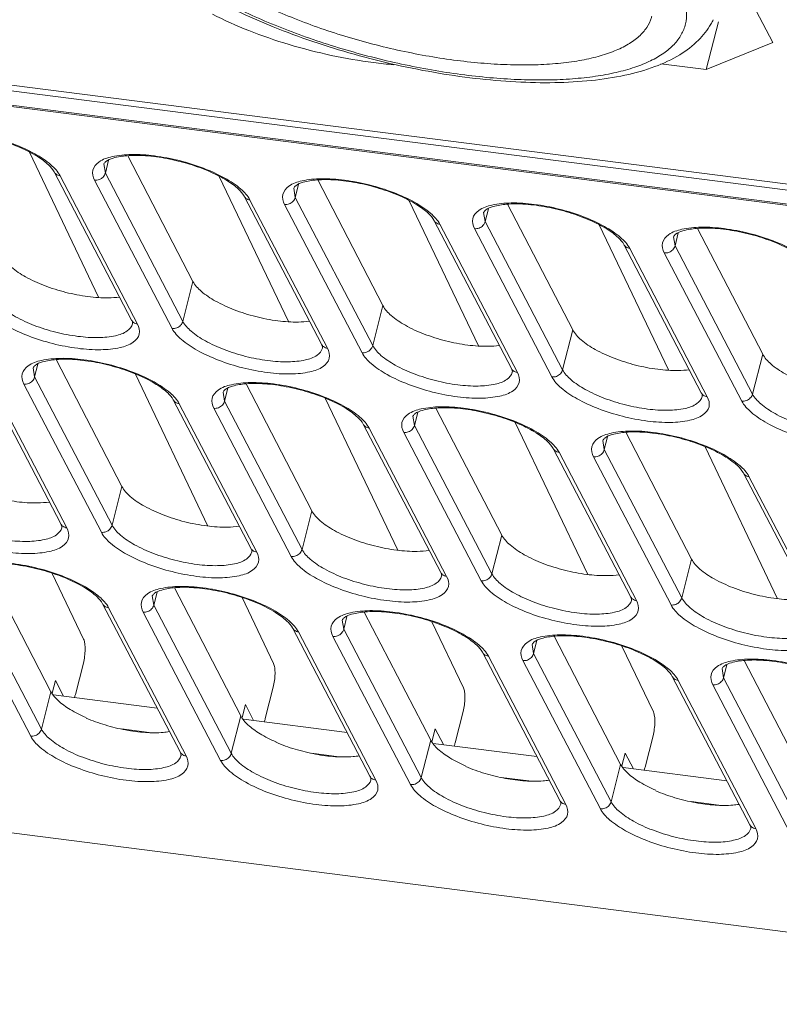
# Model space of a CAD drawing. Header units: millimetres. Extents: x -473 to 23648, y -382 to 1866.
# Tile 121 of 256: x 5718 to 5760, y 393 to 447. Entities that reach past the tile are written whole.
import ezdxf

# ---------------------------------------------------------------- set-up
doc = ezdxf.new("R2010")
doc.units = ezdxf.units.MM
doc.header["$LTSCALE"] = 80
doc.layers.get('0').update_dxf_attribs({"linetype": 'CONTINUOUS'})

msp = doc.modelspace()

# ---------------------------------------------------------------- linework, layer by layer
at = {"linetype": 'Continuous', "lineweight": 0}
for p, q in [((5751.491, 461.449), (5759.547, 446.025)), ((5644.019, 452.776), (5775.88, 435.943)), ((5648.113, 452.566), (5771.437, 436.822)), ((5776.317, 435.107), (5644.456, 451.94)), ((5776.419, 435.016), (5644.558, 451.849)), ((5755.895, 444.541), (5756.564, 447.17)), ((5759.547, 446.025), (5755.895, 444.541)), ((5753.396, 444.86), (5755.895, 444.541)), ((5722.501, 432.027), (5718.698, 439.994)), ((5724.106, 439.806), (5727.686, 432.895)), ((5722.87, 438.85), (5722.788, 439.352)), ((5722.87, 438.85), (5723.05, 439.557)), ((5720.056, 438.922), (5724.313, 430.771)), ((5720.384, 438.703), (5724.641, 430.552)), ((5727.128, 430.7), (5722.87, 438.85)), ((5732.936, 430.695), (5729.133, 438.662)), ((5726.539, 430.31), (5722.282, 438.461)), ((5733.306, 437.518), (5733.223, 438.02)), ((5733.306, 437.518), (5733.485, 438.225)), ((5734.541, 438.474), (5738.121, 431.563)), ((5730.491, 437.59), (5734.748, 429.439)), ((5737.563, 429.368), (5733.306, 437.518)), ((5730.819, 437.371), (5735.077, 429.22)), ((5736.974, 428.978), (5732.717, 437.129)), ((5743.371, 429.363), (5739.569, 437.33)), ((5743.741, 436.186), (5743.92, 436.893)), ((5744.977, 437.142), (5748.556, 430.231)), ((5743.741, 436.186), (5743.659, 436.688)), ((5740.926, 436.257), (5745.183, 428.107)), ((5741.255, 436.039), (5745.512, 427.888)), ((5747.409, 427.646), (5743.152, 435.797)), ((5747.998, 428.036), (5743.741, 436.186)), ((5753.807, 428.03), (5750.004, 435.998)), ((5755.412, 435.81), (5758.991, 428.899)), ((5754.176, 434.854), (5754.094, 435.355)), ((5754.176, 434.854), (5754.355, 435.561)), ((5751.361, 434.925), (5755.618, 426.775)), ((5751.69, 434.707), (5755.947, 426.556)), ((5758.433, 426.704), (5754.176, 434.854)), ((5757.844, 426.314), (5753.587, 434.464)), ((5727.128, 430.7), (5727.686, 432.895)), ((5737.563, 429.368), (5738.121, 431.563)), ((5747.998, 428.036), (5748.556, 430.231)), ((5758.433, 426.704), (5758.991, 428.899)), ((5718.985, 427.643), (5719.164, 428.35)), ((5720.166, 428.599), (5723.782, 421.617)), ((5716.17, 427.714), (5720.427, 419.564)), ((5718.985, 427.643), (5718.903, 428.145)), ((5728.505, 419.448), (5724.519, 427.8)), ((5716.499, 427.496), (5720.756, 419.345)), ((5722.653, 419.103), (5718.396, 427.254)), ((5723.242, 419.493), (5718.985, 427.643)), ((5730.601, 427.267), (5734.217, 420.285)), ((5729.42, 426.311), (5729.338, 426.812)), ((5729.42, 426.311), (5729.6, 427.018)), ((5726.605, 426.382), (5730.862, 418.232)), ((5726.934, 426.164), (5731.191, 418.013)), ((5733.677, 418.161), (5729.42, 426.311)), ((5738.94, 418.116), (5734.954, 426.468)), ((5733.088, 417.771), (5728.831, 425.921)), ((5739.855, 424.979), (5740.035, 425.686)), ((5741.036, 425.934), (5744.652, 418.953)), ((5737.04, 425.05), (5741.297, 416.9)), ((5739.855, 424.979), (5739.773, 425.48)), ((5744.112, 416.828), (5739.855, 424.979)), ((5749.375, 416.784), (5745.389, 425.136)), ((5737.369, 424.832), (5741.626, 416.681)), ((5743.523, 416.439), (5739.266, 424.589)), ((5751.471, 424.602), (5755.087, 417.621)), ((5750.29, 423.647), (5750.208, 424.148)), ((5750.29, 423.647), (5750.47, 424.353)), ((5747.475, 423.718), (5751.732, 415.568)), ((5747.804, 423.499), (5752.061, 415.349)), ((5754.547, 415.496), (5750.29, 423.647)), ((5759.811, 415.452), (5755.824, 423.804)), ((5753.958, 415.107), (5749.701, 423.257)), ((5757.91, 422.386), (5762.167, 414.235)), ((5758.239, 422.167), (5762.496, 414.017)), ((5723.242, 419.493), (5723.782, 421.617)), ((5733.677, 418.161), (5734.217, 420.285)), ((5744.112, 416.828), (5744.652, 418.953)), ((5716.23, 417.383), (5719.879, 410.339)), ((5754.547, 415.496), (5755.087, 417.621)), ((5721.679, 413.219), (5719.948, 416.846)), ((5719.356, 408.285), (5715.099, 416.436)), ((5718.767, 407.896), (5714.51, 416.046)), ((5725.534, 415.104), (5725.714, 415.81)), ((5726.665, 416.051), (5730.314, 409.007)), ((5725.534, 415.104), (5725.452, 415.605)), ((5732.114, 411.887), (5730.383, 415.513)), ((5722.719, 415.175), (5726.976, 407.025)), ((5723.048, 414.956), (5727.305, 406.806)), ((5729.202, 406.564), (5724.945, 414.714)), ((5729.791, 406.953), (5725.534, 415.104)), ((5737.101, 414.719), (5740.749, 407.675)), ((5735.969, 413.772), (5735.887, 414.273)), ((5735.969, 413.772), (5736.149, 414.478)), ((5742.549, 410.555), (5740.819, 414.181)), ((5733.154, 413.843), (5737.412, 405.692)), ((5733.483, 413.624), (5737.74, 405.474)), ((5740.226, 405.621), (5735.969, 413.772)), ((5739.638, 405.232), (5735.38, 413.382)), ((5746.404, 412.44), (5746.584, 413.146)), ((5747.536, 413.386), (5751.184, 406.343)), ((5743.59, 412.511), (5747.847, 404.36)), ((5746.404, 412.44), (5746.322, 412.941)), ((5752.985, 409.223), (5751.254, 412.849)), ((5743.918, 412.292), (5748.175, 404.142)), ((5750.073, 403.899), (5745.816, 412.05)), ((5750.661, 404.289), (5746.404, 412.44)), ((5757.971, 412.054), (5761.619, 405.011)), ((5721.224, 410.192), (5721.661, 411.912)), ((5756.839, 411.108), (5756.757, 411.609)), ((5756.839, 411.108), (5757.019, 411.814)), ((5719.948, 410.253), (5720.128, 410.962)), ((5720.58, 410.092), (5720.128, 410.962)), ((5754.025, 411.179), (5758.282, 403.028)), ((5754.353, 410.96), (5758.61, 402.81)), ((5761.096, 402.957), (5756.839, 411.108)), ((5719.356, 408.285), (5719.879, 410.339)), ((5731.659, 408.86), (5732.096, 410.58)), ((5760.508, 402.567), (5756.251, 410.718)), ((5720.02, 410.163), (5725.717, 409.436)), ((5730.383, 408.921), (5730.563, 409.63)), ((5731.015, 408.76), (5730.563, 409.63)), ((5729.791, 406.953), (5730.314, 409.007)), ((5730.456, 408.831), (5736.152, 408.104)), ((5742.094, 407.527), (5742.532, 409.248)), ((5723.756, 408.292), (5725.273, 408.099)), ((5740.818, 407.589), (5740.998, 408.298)), ((5741.45, 407.428), (5740.998, 408.298)), ((5740.226, 405.621), (5740.749, 407.675)), ((5752.529, 406.195), (5752.967, 407.916)), ((5681.574, 407.182), (5791.482, 393.152)), ((5740.891, 407.499), (5746.587, 406.772)), ((5734.191, 406.96), (5735.708, 406.766)), ((5751.253, 406.257), (5751.433, 406.966)), ((5751.885, 406.096), (5751.433, 406.966)), ((5750.661, 404.289), (5751.184, 406.343)), ((5751.326, 406.167), (5757.022, 405.44)), ((5744.626, 405.628), (5746.143, 405.434)), ((5755.061, 404.296), (5756.578, 404.102))]:
    msp.add_line(p, q, dxfattribs=at)
msp.add_arc((5752.794, 448.974), 3.871, 330.0422, 334.1368, dxfattribs=at)
for points, start_tangent, end_tangent in [([(5722.783, 453.61), (5723.611, 452.372), (5724.789, 451.149), (5726.24, 449.995), (5727.919, 448.916), (5729.793, 447.915), (5731.831, 446.999), (5733.998, 446.178), (5736.257, 445.463), (5738.57, 444.865), (5740.896, 444.394), (5743.197, 444.058), (5745.434, 443.866), (5747.571, 443.825), (5749.578, 443.943), (5751.422, 444.23), (5753.067, 444.703), (5754.438, 445.359), (5755.462, 446.154), (5756.148, 447.041)], (0.462963, -0.886378), (0.499348, 0.866402)), ([(5723.769, 452.954), (5724.222, 452.237), (5724.837, 451.508), (5725.609, 450.772), (5726.528, 450.039), (5727.585, 449.317), (5728.768, 448.613), (5730.064, 447.935), (5731.458, 447.29), (5732.937, 446.686), (5734.483, 446.13), (5736.079, 445.627), (5737.709, 445.182), (5739.353, 444.802), (5740.995, 444.489), (5742.616, 444.248), (5744.198, 444.08), (5745.724, 443.989), (5747.177, 443.974), (5748.542, 444.036), (5749.803, 444.174), (5750.947, 444.387), (5751.961, 444.673), (5752.834, 445.028), (5753.557, 445.448), (5754.121, 445.929), (5754.52, 446.466), (5754.75, 447.052), (5754.809, 447.682), (5754.695, 448.347), (5754.41, 449.042)], (0.462963, -0.886378), (-0.462963, 0.886378)), ([(5725.572, 452.724), (5726.005, 452.046), (5726.603, 451.355), (5727.358, 450.66), (5728.26, 449.969), (5729.299, 449.29), (5730.461, 448.634), (5731.731, 448.007), (5733.094, 447.417), (5734.532, 446.873), (5736.027, 446.38), (5737.561, 445.946), (5739.115, 445.575), (5740.668, 445.273), (5742.201, 445.042), (5743.695, 444.886), (5745.131, 444.807), (5746.491, 444.806), (5747.758, 444.883), (5748.916, 445.037), (5749.95, 445.265), (5750.848, 445.566), (5751.598, 445.935), (5752.191, 446.368), (5752.619, 446.859), (5752.877, 447.402), (5752.9, 447.486)], (0.462963, -0.886378), (0.245532, 0.969389)), ([(5728.755, 447.588), (5730.753, 446.688), (5732.967, 445.92), (5735.288, 445.323), (5737.606, 444.925), (5738.719, 444.808)], (0.890041, -0.455881), (0.996669, -0.081553)), ([(5712.81, 441.09), (5713.862, 441.205), (5715.135, 441.129), (5716.504, 440.867), (5717.835, 440.447), (5718.997, 439.91), (5719.877, 439.307)], (0.976908, 0.21366), (0.754931, -0.655805)), ([(5719.749, 439.302), (5719.117, 439.777), (5718.188, 440.259), (5717.053, 440.677), (5715.829, 440.98), (5714.641, 441.137), (5713.618, 441.138), (5712.871, 441.009), (5712.463, 440.818), (5712.353, 440.684)], (-0.728784, 0.684744), (-0.486995, -0.873405)), ([(5722.282, 438.461), (5722.186, 439.013), (5722.518, 439.461), (5723.245, 439.757)], (-0.462963, 0.886378), (0.976908, 0.21366)), ([(5730.184, 437.97), (5729.552, 438.445), (5728.623, 438.927), (5727.488, 439.345), (5726.264, 439.648), (5725.076, 439.805), (5724.053, 439.806), (5723.306, 439.677), (5722.898, 439.486), (5722.788, 439.352)], (-0.728784, 0.684744), (-0.486995, -0.873405)), ([(5723.245, 439.757), (5724.297, 439.873), (5725.57, 439.796), (5726.939, 439.535), (5728.27, 439.115), (5729.432, 438.577), (5730.312, 437.975)], (0.976908, 0.21366), (0.754931, -0.655805)), ([(5720.056, 438.922), (5719.749, 439.302)], (-0.462963, 0.886378), (-0.728784, 0.684744)), ([(5719.877, 439.307), (5720.384, 438.703)], (0.754931, -0.655805), (0.462963, -0.886378)), ([(5720.384, 438.703), (5720.163, 438.794), (5720.056, 438.922)], (-0.99195, 0.126629), (-0.465495, 0.88505)), ([(5722.282, 438.461), (5722.534, 438.491), (5722.75, 438.633), (5722.87, 438.85)], (0.99195, -0.126629), (0.246442, 0.969157)), ([(5740.619, 436.637), (5739.987, 437.112), (5739.058, 437.595), (5737.923, 438.013), (5736.699, 438.316), (5735.511, 438.473), (5734.488, 438.474), (5733.742, 438.344), (5733.333, 438.154), (5733.223, 438.02)], (-0.728784, 0.684744), (-0.486995, -0.873405)), ([(5733.68, 438.425), (5734.732, 438.541), (5736.005, 438.464), (5737.374, 438.203), (5738.705, 437.783), (5739.867, 437.245), (5740.747, 436.642)], (0.976908, 0.21366), (0.754931, -0.655805)), ([(5730.491, 437.59), (5730.184, 437.97)], (-0.462963, 0.886378), (-0.728784, 0.684744)), ([(5730.312, 437.975), (5730.819, 437.371)], (0.754931, -0.655805), (0.462963, -0.886378)), ([(5732.717, 437.129), (5732.622, 437.681), (5732.953, 438.129), (5733.68, 438.425)], (-0.462963, 0.886378), (0.976908, 0.21366)), ([(5730.819, 437.371), (5730.598, 437.461), (5730.491, 437.59)], (-0.99195, 0.126629), (-0.465495, 0.88505)), ([(5732.717, 437.129), (5732.969, 437.159), (5733.185, 437.301), (5733.306, 437.518)], (0.99195, -0.126629), (0.246442, 0.969157)), ([(5743.152, 435.797), (5743.057, 436.349), (5743.388, 436.797), (5744.116, 437.093)], (-0.462963, 0.886378), (0.976908, 0.21366)), ([(5751.054, 435.305), (5750.422, 435.78), (5749.493, 436.263), (5748.359, 436.681), (5747.134, 436.984), (5745.947, 437.141), (5744.923, 437.142), (5744.177, 437.012), (5743.768, 436.822), (5743.659, 436.688)], (-0.728784, 0.684744), (-0.486995, -0.873405)), ([(5744.116, 437.093), (5745.167, 437.209), (5746.44, 437.132), (5747.809, 436.871), (5749.14, 436.451), (5750.302, 435.913), (5751.182, 435.31)], (0.976908, 0.21366), (0.754931, -0.655805)), ([(5740.926, 436.257), (5740.619, 436.637)], (-0.462963, 0.886378), (-0.728784, 0.684744)), ([(5740.747, 436.642), (5741.255, 436.039)], (0.754931, -0.655805), (0.462963, -0.886378)), ([(5741.255, 436.039), (5741.033, 436.129), (5740.926, 436.258)], (-0.99195, 0.126629), (-0.465495, 0.88505)), ([(5743.152, 435.797), (5743.404, 435.827), (5743.62, 435.969), (5743.741, 436.186)], (0.99195, -0.126629), (0.246442, 0.969157)), ([(5761.489, 433.973), (5760.857, 434.448), (5759.928, 434.931), (5758.794, 435.349), (5757.569, 435.652), (5756.382, 435.808), (5755.358, 435.81), (5754.612, 435.68), (5754.203, 435.49), (5754.094, 435.355)], (-0.728784, 0.684744), (-0.486995, -0.873405)), ([(5754.551, 435.761), (5755.602, 435.877), (5756.875, 435.8), (5758.244, 435.539), (5759.575, 435.119), (5760.737, 434.581), (5761.617, 433.978)], (0.976908, 0.21366), (0.754931, -0.655805)), ([(5751.361, 434.925), (5751.054, 435.305)], (-0.462963, 0.886378), (-0.728784, 0.684744)), ([(5751.182, 435.31), (5751.69, 434.707)], (0.754931, -0.655805), (0.462963, -0.886378)), ([(5753.587, 434.464), (5753.492, 435.017), (5753.823, 435.465), (5754.551, 435.761)], (-0.462963, 0.886378), (0.976908, 0.21366)), ([(5751.69, 434.707), (5751.468, 434.797), (5751.361, 434.925)], (-0.99195, 0.126629), (-0.465495, 0.88505)), ([(5753.587, 434.464), (5753.839, 434.494), (5754.055, 434.637), (5754.176, 434.854)], (0.99195, -0.126629), (0.246442, 0.969157)), ([(5717.251, 434.227), (5717.706, 433.684), (5718.487, 433.147), (5719.519, 432.668), (5720.701, 432.294), (5721.916, 432.062), (5723.046, 431.994), (5723.642, 432.038)], (0.459922, -0.88796), (0.990988, 0.133951)), ([(5727.686, 432.895), (5728.141, 432.352), (5728.922, 431.815), (5729.955, 431.335), (5731.136, 430.962), (5732.351, 430.73), (5733.481, 430.662), (5734.077, 430.706)], (0.459922, -0.88796), (0.990988, 0.133951)), ([(5724.364, 430.562), (5724.071, 430.173), (5723.425, 429.91), (5722.491, 429.808), (5721.361, 429.876), (5720.145, 430.107), (5718.963, 430.48), (5717.93, 430.957), (5717.147, 431.492), (5716.692, 432.032)], (-0.250929, -0.968006), (-0.462962, 0.886378)), ([(5724.641, 430.552), (5724.737, 430), (5724.405, 429.552), (5723.678, 429.256), (5722.626, 429.14), (5721.353, 429.217), (5719.984, 429.478), (5718.653, 429.898), (5717.491, 430.436), (5716.611, 431.039), (5716.104, 431.642)], (0.462963, -0.886378), (-0.462963, 0.886378)), ([(5738.121, 431.563), (5738.576, 431.02), (5739.357, 430.482), (5740.39, 430.003), (5741.571, 429.629), (5742.786, 429.397), (5743.916, 429.33), (5744.513, 429.374)], (0.459922, -0.88796), (0.990988, 0.133951)), ([(5724.355, 430.671), (5724.313, 430.771)], (-0.290231, 0.956957), (-0.462963, 0.886378)), ([(5724.641, 430.552), (5724.42, 430.643), (5724.313, 430.771)], (-0.99195, 0.126629), (-0.465495, 0.88505)), ([(5724.364, 430.562), (5724.367, 430.603), (5724.355, 430.671)], (0.222377, 0.974961), (-0.290231, 0.956957)), ([(5726.539, 430.31), (5726.791, 430.34), (5727.007, 430.483), (5727.128, 430.7)], (0.99195, -0.126629), (0.246442, 0.969157)), ([(5734.799, 429.23), (5734.506, 428.841), (5733.86, 428.578), (5732.926, 428.476), (5731.796, 428.543), (5730.58, 428.775), (5729.398, 429.148), (5728.365, 429.625), (5727.582, 430.16), (5727.128, 430.7)], (-0.250929, -0.968006), (-0.462962, 0.886378)), ([(5735.077, 429.22), (5735.172, 428.668), (5734.84, 428.22), (5734.113, 427.924), (5733.061, 427.808), (5731.788, 427.885), (5730.419, 428.146), (5729.088, 428.566), (5727.926, 429.104), (5727.046, 429.707), (5726.539, 430.31)], (0.462963, -0.886378), (-0.462963, 0.886378)), ([(5748.556, 430.231), (5749.011, 429.688), (5749.793, 429.15), (5750.825, 428.671), (5752.006, 428.297), (5753.221, 428.065), (5754.351, 427.998), (5754.948, 428.042)], (0.459922, -0.88796), (0.990988, 0.133951)), ([(5734.79, 429.339), (5734.748, 429.439)], (-0.290231, 0.956957), (-0.462963, 0.886378)), ([(5735.077, 429.22), (5734.855, 429.311), (5734.748, 429.439)], (-0.99195, 0.126629), (-0.465495, 0.88505)), ([(5734.799, 429.23), (5734.802, 429.27), (5734.79, 429.339)], (0.222377, 0.974961), (-0.290231, 0.956957)), ([(5736.974, 428.978), (5737.226, 429.008), (5737.442, 429.151), (5737.563, 429.368)], (0.99195, -0.126629), (0.246442, 0.969157)), ([(5745.234, 427.898), (5744.941, 427.509), (5744.295, 427.246), (5743.361, 427.144), (5742.231, 427.211), (5741.015, 427.443), (5739.833, 427.816), (5738.8, 428.293), (5738.017, 428.828), (5737.563, 429.368)], (-0.250929, -0.968006), (-0.462962, 0.886378)), ([(5745.512, 427.888), (5745.607, 427.336), (5745.275, 426.888), (5744.548, 426.591), (5743.496, 426.476), (5742.223, 426.553), (5740.854, 426.814), (5739.523, 427.234), (5738.361, 427.772), (5737.482, 428.374), (5736.974, 428.978)], (0.462963, -0.886378), (-0.462963, 0.886378)), ([(5758.991, 428.899), (5759.446, 428.356), (5760.228, 427.818), (5761.26, 427.339), (5762.441, 426.965), (5763.656, 426.733), (5764.786, 426.666), (5765.383, 426.71)], (0.459922, -0.88796), (0.990988, 0.133951)), ([(5718.396, 427.254), (5718.301, 427.806), (5718.632, 428.254), (5719.36, 428.55)], (-0.462963, 0.886378), (0.976908, 0.21366)), ([(5726.298, 426.762), (5725.666, 427.237), (5724.738, 427.72), (5723.603, 428.138), (5722.378, 428.441), (5721.191, 428.598), (5720.168, 428.599), (5719.421, 428.469), (5719.012, 428.279), (5718.903, 428.145)], (-0.728784, 0.684744), (-0.486995, -0.873405)), ([(5719.36, 428.55), (5720.411, 428.666), (5721.684, 428.589), (5723.053, 428.328), (5724.384, 427.908), (5725.546, 427.37), (5726.426, 426.767)], (0.976908, 0.21366), (0.754931, -0.655805)), ([(5745.225, 428.007), (5745.183, 428.107)], (-0.290231, 0.956957), (-0.462963, 0.886378)), ([(5745.512, 427.888), (5745.29, 427.979), (5745.183, 428.107)], (-0.99195, 0.126629), (-0.465495, 0.88505)), ([(5745.234, 427.898), (5745.238, 427.938), (5745.225, 428.007)], (0.222377, 0.974961), (-0.290231, 0.956957)), ([(5747.409, 427.646), (5747.661, 427.676), (5747.877, 427.819), (5747.998, 428.036)], (0.99195, -0.126629), (0.246442, 0.969157)), ([(5755.669, 426.565), (5755.376, 426.177), (5754.73, 425.914), (5753.796, 425.811), (5752.666, 425.879), (5751.45, 426.111), (5750.268, 426.483), (5749.235, 426.961), (5748.453, 427.496), (5747.998, 428.036)], (-0.250929, -0.968006), (-0.462962, 0.886378)), ([(5718.396, 427.254), (5718.648, 427.284), (5718.864, 427.426), (5718.985, 427.643)], (0.99195, -0.126629), (0.246442, 0.969157)), ([(5728.831, 425.921), (5728.736, 426.474), (5729.067, 426.922), (5729.795, 427.218)], (-0.462963, 0.886378), (0.976908, 0.21366)), ([(5736.733, 425.43), (5736.101, 425.905), (5735.173, 426.388), (5734.038, 426.806), (5732.813, 427.109), (5731.626, 427.265), (5730.603, 427.267), (5729.856, 427.137), (5729.447, 426.947), (5729.338, 426.812)], (-0.728784, 0.684744), (-0.486995, -0.873405)), ([(5729.795, 427.218), (5730.846, 427.334), (5732.119, 427.257), (5733.488, 426.996), (5734.819, 426.576), (5735.981, 426.038), (5736.861, 425.435)], (0.976908, 0.21366), (0.754931, -0.655805)), ([(5755.947, 426.556), (5756.042, 426.004), (5755.71, 425.556), (5754.983, 425.259), (5753.931, 425.144), (5752.659, 425.22), (5751.29, 425.482), (5749.959, 425.902), (5748.796, 426.439), (5747.917, 427.042), (5747.409, 427.646)], (0.462963, -0.886378), (-0.462963, 0.886378)), ([(5726.605, 426.382), (5726.298, 426.762)], (-0.462963, 0.886378), (-0.728784, 0.684744)), ([(5726.426, 426.767), (5726.934, 426.164)], (0.754931, -0.655805), (0.462963, -0.886378)), ([(5755.66, 426.675), (5755.618, 426.775)], (-0.290231, 0.956957), (-0.462963, 0.886378)), ([(5755.947, 426.556), (5755.725, 426.647), (5755.618, 426.775)], (-0.99195, 0.126629), (-0.465495, 0.88505)), ([(5755.669, 426.565), (5755.673, 426.606), (5755.66, 426.675)], (0.222377, 0.974961), (-0.290231, 0.956957)), ([(5757.844, 426.314), (5758.096, 426.344), (5758.312, 426.487), (5758.433, 426.704)], (0.99195, -0.126629), (0.246442, 0.969157)), ([(5766.104, 425.233), (5765.811, 424.845), (5765.165, 424.582), (5764.231, 424.479), (5763.101, 424.547), (5761.885, 424.779), (5760.703, 425.151), (5759.67, 425.629), (5758.888, 426.164), (5758.433, 426.704)], (-0.250929, -0.968006), (-0.462962, 0.886378)), ([(5726.934, 426.164), (5726.712, 426.254), (5726.605, 426.382)], (-0.99195, 0.126629), (-0.465495, 0.88505)), ([(5728.831, 425.921), (5729.084, 425.951), (5729.299, 426.094), (5729.42, 426.311)], (0.99195, -0.126629), (0.246442, 0.969157)), ([(5766.382, 425.224), (5766.477, 424.672), (5766.145, 424.224), (5765.418, 423.927), (5764.366, 423.812), (5763.094, 423.888), (5761.725, 424.149), (5760.394, 424.569), (5759.231, 425.107), (5758.352, 425.71), (5757.844, 426.314)], (0.462963, -0.886378), (-0.462963, 0.886378)), ([(5739.266, 424.589), (5739.171, 425.142), (5739.503, 425.59), (5740.23, 425.886)], (-0.462963, 0.886378), (0.976908, 0.21366)), ([(5747.168, 424.098), (5746.536, 424.573), (5745.608, 425.056), (5744.473, 425.474), (5743.248, 425.777), (5742.061, 425.933), (5741.038, 425.935), (5740.291, 425.805), (5739.882, 425.614), (5739.773, 425.48)], (-0.728784, 0.684744), (-0.486995, -0.873405)), ([(5740.23, 425.886), (5741.282, 426.002), (5742.554, 425.925), (5743.923, 425.664), (5745.254, 425.244), (5746.416, 424.706), (5747.296, 424.103)], (0.976908, 0.21366), (0.754931, -0.655805)), ([(5737.04, 425.05), (5736.733, 425.43)], (-0.462963, 0.886378), (-0.728784, 0.684744)), ([(5736.861, 425.435), (5737.369, 424.832)], (0.754931, -0.655805), (0.462963, -0.886378)), ([(5737.369, 424.832), (5737.147, 424.922), (5737.04, 425.05)], (-0.99195, 0.126629), (-0.465495, 0.88505)), ([(5739.266, 424.589), (5739.519, 424.619), (5739.734, 424.762), (5739.855, 424.979)], (0.99195, -0.126629), (0.246442, 0.969157)), ([(5749.701, 423.257), (5749.606, 423.809), (5749.938, 424.258), (5750.665, 424.554)], (-0.462963, 0.886378), (0.976908, 0.21366)), ([(5757.603, 422.766), (5756.971, 423.241), (5756.043, 423.723), (5754.908, 424.142), (5753.683, 424.445), (5752.496, 424.601), (5751.473, 424.603), (5750.726, 424.473), (5750.317, 424.282), (5750.208, 424.148)], (-0.728784, 0.684744), (-0.486995, -0.873405)), ([(5750.665, 424.554), (5751.717, 424.669), (5752.989, 424.593), (5754.358, 424.332), (5755.689, 423.912), (5756.852, 423.374), (5757.731, 422.771)], (0.976908, 0.21366), (0.754931, -0.655805)), ([(5747.475, 423.718), (5747.168, 424.098)], (-0.462963, 0.886378), (-0.728784, 0.684744)), ([(5747.296, 424.103), (5747.804, 423.499)], (0.754931, -0.655805), (0.462963, -0.886378)), ([(5747.804, 423.499), (5747.582, 423.59), (5747.475, 423.718)], (-0.99195, 0.126629), (-0.465495, 0.88505)), ([(5749.701, 423.257), (5749.954, 423.287), (5750.169, 423.43), (5750.29, 423.647)], (0.99195, -0.126629), (0.246442, 0.969157)), ([(5713.347, 422.949), (5713.802, 422.406), (5714.584, 421.869), (5715.616, 421.39), (5716.797, 421.016), (5718.013, 420.784), (5719.142, 420.716), (5719.791, 420.768)], (0.459922, -0.88796), (0.989328, 0.145705)), ([(5757.91, 422.386), (5757.603, 422.766)], (-0.462963, 0.886378), (-0.728784, 0.684744)), ([(5757.731, 422.771), (5758.239, 422.167)], (0.754931, -0.655805), (0.462963, -0.886378)), ([(5758.239, 422.167), (5758.017, 422.258), (5757.91, 422.386)], (-0.99195, 0.126629), (-0.465495, 0.88505)), ([(5723.782, 421.617), (5724.237, 421.074), (5725.019, 420.537), (5726.051, 420.057), (5727.232, 419.684), (5728.448, 419.452), (5729.578, 419.384), (5730.226, 419.436)], (0.459922, -0.88796), (0.989328, 0.145705)), ([(5720.478, 419.355), (5720.185, 418.966), (5719.539, 418.703), (5718.605, 418.601), (5717.475, 418.668), (5716.259, 418.9), (5715.077, 419.273), (5714.044, 419.75), (5713.262, 420.285), (5712.807, 420.825)], (-0.250929, -0.968006), (-0.462962, 0.886378)), ([(5720.756, 419.345), (5720.851, 418.793), (5720.519, 418.345), (5719.792, 418.048), (5718.74, 417.933), (5717.468, 418.01), (5716.099, 418.271), (5714.768, 418.691), (5713.605, 419.229), (5712.726, 419.831), (5712.218, 420.435)], (0.462963, -0.886378), (-0.462963, 0.886378)), ([(5734.217, 420.285), (5734.672, 419.742), (5735.454, 419.205), (5736.486, 418.725), (5737.667, 418.352), (5738.883, 418.12), (5740.013, 418.052), (5740.661, 418.104)], (0.459922, -0.88796), (0.989328, 0.145705)), ([(5720.756, 419.345), (5720.534, 419.436), (5720.427, 419.564)], (-0.99195, 0.126629), (-0.465495, 0.88505)), ([(5720.469, 419.464), (5720.427, 419.564)], (-0.290231, 0.956957), (-0.462963, 0.886378)), ([(5720.478, 419.355), (5720.482, 419.395), (5720.469, 419.464)], (0.222377, 0.974961), (-0.290231, 0.956957)), ([(5722.653, 419.103), (5722.906, 419.133), (5723.121, 419.276), (5723.242, 419.493)], (0.99195, -0.126629), (0.246442, 0.969157)), ([(5731.191, 418.013), (5731.286, 417.461), (5730.954, 417.013), (5730.227, 416.716), (5729.176, 416.601), (5727.903, 416.677), (5726.534, 416.939), (5725.203, 417.359), (5724.041, 417.896), (5723.161, 418.499), (5722.653, 419.103)], (0.462963, -0.886378), (-0.462963, 0.886378)), ([(5730.913, 418.022), (5730.62, 417.634), (5729.974, 417.371), (5729.04, 417.268), (5727.91, 417.336), (5726.695, 417.568), (5725.512, 417.94), (5724.479, 418.418), (5723.697, 418.953), (5723.242, 419.493)], (-0.250929, -0.968006), (-0.462962, 0.886378)), ([(5744.652, 418.953), (5745.107, 418.41), (5745.889, 417.872), (5746.921, 417.393), (5748.103, 417.019), (5749.318, 416.787), (5750.448, 416.72), (5751.096, 416.772)], (0.459922, -0.88796), (0.989328, 0.145705)), ([(5730.904, 418.132), (5730.862, 418.232)], (-0.290231, 0.956957), (-0.462963, 0.886378)), ([(5731.191, 418.013), (5730.969, 418.104), (5730.862, 418.232)], (-0.99195, 0.126629), (-0.465495, 0.88505)), ([(5730.913, 418.022), (5730.917, 418.063), (5730.904, 418.132)], (0.222377, 0.974961), (-0.290231, 0.956957)), ([(5733.088, 417.771), (5733.341, 417.801), (5733.556, 417.944), (5733.677, 418.161)], (0.99195, -0.126629), (0.246442, 0.969157)), ([(5741.348, 416.69), (5741.055, 416.302), (5740.409, 416.039), (5739.475, 415.936), (5738.345, 416.004), (5737.13, 416.236), (5735.947, 416.608), (5734.914, 417.086), (5734.132, 417.621), (5733.677, 418.161)], (-0.250929, -0.968006), (-0.462962, 0.886378)), ([(5722.413, 415.555), (5721.78, 416.03), (5720.852, 416.513), (5719.717, 416.931), (5718.492, 417.234), (5717.305, 417.39), (5716.282, 417.392), (5715.535, 417.262), (5715.126, 417.071), (5715.017, 416.937)], (-0.728784, 0.684744), (-0.486995, -0.873405)), ([(5715.474, 417.343), (5716.526, 417.459), (5717.798, 417.382), (5719.168, 417.121), (5720.498, 416.701), (5721.661, 416.163), (5722.54, 415.56)], (0.976908, 0.21366), (0.754931, -0.655805)), ([(5741.626, 416.681), (5741.721, 416.129), (5741.39, 415.681), (5740.662, 415.384), (5739.611, 415.269), (5738.338, 415.345), (5736.969, 415.606), (5735.638, 416.026), (5734.476, 416.564), (5733.596, 417.167), (5733.088, 417.771)], (0.462963, -0.886378), (-0.462963, 0.886378)), ([(5755.087, 417.621), (5755.542, 417.078), (5756.324, 416.54), (5757.356, 416.061), (5758.538, 415.687), (5759.753, 415.455), (5760.883, 415.388), (5761.531, 415.439)], (0.459922, -0.88796), (0.989328, 0.145705)), ([(5741.339, 416.799), (5741.297, 416.9)], (-0.290231, 0.956957), (-0.462963, 0.886378)), ([(5741.626, 416.681), (5741.404, 416.772), (5741.297, 416.9)], (-0.99195, 0.126629), (-0.465495, 0.88505)), ([(5743.523, 416.439), (5743.776, 416.469), (5743.991, 416.611), (5744.112, 416.828)], (0.99195, -0.126629), (0.246442, 0.969157)), ([(5751.783, 415.358), (5751.49, 414.97), (5750.844, 414.707), (5749.91, 414.604), (5748.78, 414.672), (5747.565, 414.904), (5746.383, 415.276), (5745.35, 415.753), (5744.567, 416.289), (5744.112, 416.828)], (-0.250929, -0.968006), (-0.462962, 0.886378)), ([(5741.348, 416.69), (5741.352, 416.731), (5741.339, 416.799)], (0.222377, 0.974961), (-0.290231, 0.956957)), ([(5752.061, 415.349), (5752.156, 414.797), (5751.825, 414.349), (5751.097, 414.052), (5750.046, 413.937), (5748.773, 414.013), (5747.404, 414.274), (5746.073, 414.694), (5744.911, 415.232), (5744.031, 415.835), (5743.523, 416.439)], (0.462963, -0.886378), (-0.462963, 0.886378)), ([(5724.945, 414.714), (5724.85, 415.266), (5725.182, 415.715), (5725.909, 416.011)], (-0.462963, 0.886378), (0.976908, 0.21366)), ([(5732.848, 414.223), (5732.215, 414.698), (5731.287, 415.18), (5730.152, 415.599), (5728.927, 415.902), (5727.74, 416.058), (5726.717, 416.06), (5725.97, 415.93), (5725.561, 415.739), (5725.452, 415.605)], (-0.728784, 0.684744), (-0.486995, -0.873405)), ([(5725.909, 416.011), (5726.961, 416.126), (5728.234, 416.05), (5729.603, 415.789), (5730.934, 415.369), (5732.096, 414.831), (5732.975, 414.228)], (0.976908, 0.21366), (0.754931, -0.655805)), ([(5722.719, 415.175), (5722.413, 415.555)], (-0.462963, 0.886378), (-0.728784, 0.684744)), ([(5722.54, 415.56), (5723.048, 414.956)], (0.754931, -0.655805), (0.462963, -0.886378)), ([(5751.774, 415.467), (5751.732, 415.568)], (-0.290231, 0.956957), (-0.462963, 0.886378)), ([(5752.061, 415.349), (5751.839, 415.439), (5751.732, 415.568)], (-0.99195, 0.126629), (-0.465495, 0.88505)), ([(5751.783, 415.358), (5751.787, 415.399), (5751.774, 415.467)], (0.222377, 0.974961), (-0.290231, 0.956957)), ([(5753.958, 415.107), (5754.211, 415.137), (5754.426, 415.279), (5754.547, 415.496)], (0.99195, -0.126629), (0.246442, 0.969157)), ([(5762.218, 414.026), (5761.926, 413.638), (5761.279, 413.375), (5760.346, 413.272), (5759.215, 413.34), (5758, 413.571), (5756.818, 413.944), (5755.785, 414.421), (5755.002, 414.957), (5754.547, 415.496)], (-0.250929, -0.968006), (-0.462962, 0.886378)), ([(5723.048, 414.956), (5722.826, 415.047), (5722.719, 415.175)], (-0.99195, 0.126629), (-0.465495, 0.88505)), ([(5724.945, 414.714), (5725.198, 414.744), (5725.413, 414.887), (5725.534, 415.104)], (0.99195, -0.126629), (0.246442, 0.969157)), ([(5735.38, 413.382), (5735.285, 413.934), (5735.617, 414.382), (5736.344, 414.679)], (-0.462963, 0.886378), (0.976908, 0.21366)), ([(5743.283, 412.891), (5742.651, 413.366), (5741.722, 413.848), (5740.587, 414.267), (5739.363, 414.57), (5738.175, 414.726), (5737.152, 414.727), (5736.405, 414.598), (5735.996, 414.407), (5735.887, 414.273)], (-0.728784, 0.684744), (-0.486995, -0.873405)), ([(5736.344, 414.679), (5737.396, 414.794), (5738.669, 414.718), (5740.038, 414.457), (5741.369, 414.037), (5742.531, 413.499), (5743.411, 412.896)], (0.976908, 0.21366), (0.754931, -0.655805)), ([(5762.496, 414.017), (5762.591, 413.465), (5762.26, 413.016), (5761.532, 412.72), (5760.481, 412.605), (5759.208, 412.681), (5757.839, 412.942), (5756.508, 413.362), (5755.346, 413.9), (5754.466, 414.503), (5753.958, 415.107)], (0.462963, -0.886378), (-0.462963, 0.886378)), ([(5733.154, 413.843), (5732.848, 414.223)], (-0.462963, 0.886378), (-0.728784, 0.684744)), ([(5732.975, 414.228), (5733.483, 413.624)], (0.754931, -0.655805), (0.462963, -0.886378)), ([(5733.483, 413.624), (5733.261, 413.715), (5733.155, 413.843)], (-0.99195, 0.126629), (-0.465495, 0.88505)), ([(5735.38, 413.382), (5735.633, 413.412), (5735.848, 413.555), (5735.969, 413.772)], (0.99195, -0.126629), (0.246442, 0.969157)), ([(5721.661, 411.912), (5721.732, 412.282), (5721.76, 412.659), (5721.741, 412.988), (5721.679, 413.219)], (0.246442, 0.969157), (-0.430765, 0.902464)), ([(5745.816, 412.05), (5745.72, 412.602), (5746.052, 413.05), (5746.779, 413.347)], (-0.462963, 0.886378), (0.976908, 0.21366)), ([(5753.718, 411.559), (5753.086, 412.034), (5752.157, 412.516), (5751.022, 412.935), (5749.798, 413.238), (5748.61, 413.394), (5747.587, 413.395), (5746.84, 413.266), (5746.431, 413.075), (5746.322, 412.941)], (-0.728784, 0.684744), (-0.486995, -0.873405)), ([(5746.779, 413.347), (5747.831, 413.462), (5749.104, 413.386), (5750.473, 413.125), (5751.804, 412.705), (5752.966, 412.167), (5753.846, 411.564)], (0.976908, 0.21366), (0.754931, -0.655805)), ([(5743.59, 412.511), (5743.283, 412.891)], (-0.462963, 0.886378), (-0.728784, 0.684744)), ([(5743.411, 412.896), (5743.918, 412.292)], (0.754931, -0.655805), (0.462963, -0.886378)), ([(5743.918, 412.292), (5743.696, 412.383), (5743.59, 412.511)], (-0.99195, 0.126629), (-0.465495, 0.88505)), ([(5745.816, 412.05), (5746.068, 412.08), (5746.284, 412.223), (5746.404, 412.44)], (0.99195, -0.126629), (0.246442, 0.969157)), ([(5756.251, 410.718), (5756.155, 411.27), (5756.487, 411.718), (5757.214, 412.015)], (-0.462963, 0.886378), (0.976908, 0.21366)), ([(5764.153, 410.227), (5763.521, 410.702), (5762.592, 411.184), (5761.457, 411.602), (5760.233, 411.905), (5759.045, 412.062), (5758.022, 412.063), (5757.275, 411.934), (5756.867, 411.743), (5756.757, 411.609)], (-0.728784, 0.684744), (-0.486995, -0.873405)), ([(5757.214, 412.015), (5758.266, 412.13), (5759.539, 412.054), (5760.908, 411.792), (5762.239, 411.372), (5763.401, 410.835), (5764.281, 410.232)], (0.976908, 0.21366), (0.754931, -0.655805)), ([(5732.096, 410.58), (5732.167, 410.95), (5732.195, 411.327), (5732.176, 411.656), (5732.114, 411.887)], (0.246442, 0.969157), (-0.430765, 0.902464)), ([(5754.025, 411.179), (5753.718, 411.559)], (-0.462963, 0.886378), (-0.728784, 0.684744)), ([(5753.846, 411.564), (5754.353, 410.96)], (0.754931, -0.655805), (0.462963, -0.886378)), ([(5754.353, 410.96), (5754.131, 411.051), (5754.025, 411.179)], (-0.99195, 0.126629), (-0.465495, 0.88505)), ([(5756.251, 410.718), (5756.503, 410.748), (5756.719, 410.891), (5756.839, 411.108)], (0.99195, -0.126629), (0.246442, 0.969157)), ([(5719.879, 410.339), (5720.273, 409.851)], (0.459922, -0.88796), (0.735594, -0.677422)), ([(5742.532, 409.248), (5742.602, 409.618), (5742.63, 409.995), (5742.611, 410.323), (5742.549, 410.555)], (0.246442, 0.969157), (-0.430765, 0.902464)), ([(5720.273, 409.851), (5720.936, 409.363), (5721.816, 408.914)], (0.735594, -0.677422), (0.918283, -0.395926)), ([(5721.171, 410.015), (5721.224, 410.192)], (0.32527, 0.945621), (0.246442, 0.969157)), ([(5721.81, 408.889), (5722.863, 408.508), (5723.982, 408.237), (5725.075, 408.098), (5726.051, 408.101), (5726.385, 408.142)], (0.918957, -0.394359), (0.986966, 0.160931)), ([(5730.314, 409.007), (5730.708, 408.519)], (0.459922, -0.88796), (0.735594, -0.677422)), ([(5731.606, 408.683), (5731.659, 408.86)], (0.32527, 0.945621), (0.246442, 0.969157)), ([(5752.967, 407.916), (5753.037, 408.286), (5753.065, 408.663), (5753.047, 408.991), (5752.985, 409.223)], (0.246442, 0.969157), (-0.430765, 0.902464)), ([(5718.767, 407.896), (5719.02, 407.926), (5719.235, 408.068), (5719.356, 408.285)], (0.99195, -0.126629), (0.246442, 0.969157)), ([(5727.027, 406.815), (5726.735, 406.427), (5726.088, 406.164), (5725.155, 406.061), (5724.025, 406.129), (5722.809, 406.361), (5721.627, 406.733), (5720.594, 407.21), (5719.811, 407.746), (5719.356, 408.285)], (-0.250929, -0.968006), (-0.462962, 0.886378)), ([(5730.708, 408.519), (5731.371, 408.031), (5732.251, 407.582)], (0.735594, -0.677422), (0.918283, -0.395926)), ([(5727.305, 406.806), (5727.4, 406.254), (5727.069, 405.806), (5726.341, 405.509), (5725.29, 405.394), (5724.017, 405.47), (5722.648, 405.731), (5721.317, 406.151), (5720.155, 406.689), (5719.275, 407.292), (5718.767, 407.896)], (0.462963, -0.886378), (-0.462963, 0.886378)), ([(5740.749, 407.675), (5741.143, 407.186)], (0.459922, -0.88796), (0.735594, -0.677422)), ([(5732.245, 407.556), (5733.298, 407.176), (5734.417, 406.905), (5735.51, 406.766), (5736.486, 406.769), (5736.82, 406.81)], (0.918957, -0.394359), (0.986966, 0.160931)), ([(5741.143, 407.186), (5741.806, 406.699), (5742.686, 406.25)], (0.735594, -0.677422), (0.918283, -0.395926)), ([(5742.041, 407.351), (5742.094, 407.527)], (0.32527, 0.945621), (0.246442, 0.969157)), ([(5727.018, 406.924), (5726.976, 407.025)], (-0.290231, 0.956957), (-0.462963, 0.886378)), ([(5727.305, 406.806), (5727.083, 406.896), (5726.977, 407.025)], (-0.99195, 0.126629), (-0.465495, 0.88505)), ([(5727.027, 406.815), (5727.031, 406.856), (5727.018, 406.924)], (0.222377, 0.974961), (-0.290231, 0.956957)), ([(5729.202, 406.564), (5729.455, 406.594), (5729.67, 406.736), (5729.791, 406.953)], (0.99195, -0.126629), (0.246442, 0.969157)), ([(5737.74, 405.474), (5737.835, 404.922), (5737.504, 404.473), (5736.777, 404.177), (5735.725, 404.062), (5734.452, 404.138), (5733.083, 404.399), (5731.752, 404.819), (5730.59, 405.357), (5729.71, 405.96), (5729.202, 406.564)], (0.462963, -0.886378), (-0.462963, 0.886378)), ([(5737.462, 405.483), (5737.17, 405.095), (5736.524, 404.832), (5735.59, 404.729), (5734.46, 404.797), (5733.244, 405.028), (5732.062, 405.401), (5731.029, 405.878), (5730.246, 406.414), (5729.791, 406.953)], (-0.250929, -0.968006), (-0.462962, 0.886378)), ([(5742.68, 406.224), (5743.733, 405.844), (5744.852, 405.573), (5745.946, 405.434), (5746.922, 405.437), (5747.255, 405.478)], (0.918957, -0.394359), (0.986966, 0.160931)), ([(5751.184, 406.343), (5751.578, 405.854)], (0.459922, -0.88796), (0.735594, -0.677422)), ([(5752.476, 406.019), (5752.529, 406.195)], (0.32527, 0.945621), (0.246442, 0.969157)), ([(5737.74, 405.474), (5737.518, 405.564), (5737.412, 405.693)], (-0.99195, 0.126629), (-0.465495, 0.88505)), ([(5737.453, 405.592), (5737.412, 405.692)], (-0.290231, 0.956957), (-0.462963, 0.886378)), ([(5737.462, 405.483), (5737.466, 405.524), (5737.453, 405.592)], (0.222377, 0.974961), (-0.290231, 0.956957)), ([(5739.638, 405.232), (5739.89, 405.262), (5740.106, 405.404), (5740.226, 405.621)], (0.99195, -0.126629), (0.246442, 0.969157)), ([(5747.898, 404.151), (5747.605, 403.763), (5746.959, 403.5), (5746.025, 403.397), (5744.895, 403.465), (5743.679, 403.696), (5742.497, 404.069), (5741.464, 404.546), (5740.681, 405.081), (5740.226, 405.621)], (-0.250929, -0.968006), (-0.462962, 0.886378)), ([(5751.578, 405.854), (5752.241, 405.367), (5753.122, 404.918)], (0.735594, -0.677422), (0.918283, -0.395926)), ([(5748.175, 404.142), (5748.271, 403.589), (5747.939, 403.141), (5747.212, 402.845), (5746.16, 402.729), (5744.887, 402.806), (5743.518, 403.067), (5742.187, 403.487), (5741.025, 404.025), (5740.145, 404.628), (5739.638, 405.232)], (0.462963, -0.886378), (-0.462963, 0.886378)), ([(5753.115, 404.892), (5754.168, 404.512), (5755.288, 404.241), (5756.381, 404.102), (5757.357, 404.105), (5757.69, 404.145)], (0.918957, -0.394359), (0.986966, 0.160931)), ([(5747.889, 404.26), (5747.847, 404.36)], (-0.290231, 0.956957), (-0.462963, 0.886378)), ([(5748.175, 404.142), (5747.954, 404.232), (5747.847, 404.36)], (-0.99195, 0.126629), (-0.465495, 0.88505)), ([(5747.898, 404.151), (5747.901, 404.192), (5747.889, 404.26)], (0.222377, 0.974961), (-0.290231, 0.956957)), ([(5750.073, 403.899), (5750.325, 403.93), (5750.541, 404.072), (5750.661, 404.289)], (0.99195, -0.126629), (0.246442, 0.969157)), ([(5758.61, 402.81), (5758.706, 402.257), (5758.374, 401.809), (5757.647, 401.513), (5756.595, 401.397), (5755.322, 401.474), (5753.953, 401.735), (5752.622, 402.155), (5751.46, 402.693), (5750.58, 403.296), (5750.073, 403.899)], (0.462963, -0.886378), (-0.462963, 0.886378)), ([(5758.333, 402.819), (5758.04, 402.431), (5757.394, 402.168), (5756.46, 402.065), (5755.33, 402.133), (5754.114, 402.364), (5752.932, 402.737), (5751.899, 403.214), (5751.116, 403.749), (5750.661, 404.289)], (-0.250929, -0.968006), (-0.462962, 0.886378)), ([(5758.324, 402.928), (5758.282, 403.028)], (-0.290231, 0.956957), (-0.462963, 0.886378)), ([(5758.61, 402.81), (5758.389, 402.9), (5758.282, 403.028)], (-0.99195, 0.126629), (-0.465495, 0.88505)), ([(5758.333, 402.819), (5758.336, 402.86), (5758.324, 402.928)], (0.222377, 0.974961), (-0.290231, 0.956957))]:
    msp.add_spline(points, degree=3, dxfattribs=dict(at, start_tangent=start_tangent, end_tangent=end_tangent))

doc.saveas('drawing.dxf')
